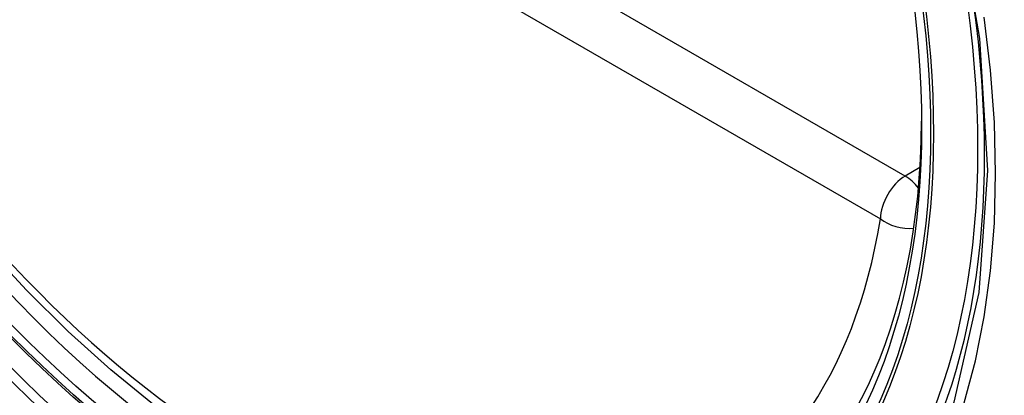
# Model space of a CAD drawing. Header units: inches. Extents: x 532.4 to 626.5, y 208.9 to 290.2.
# Tile 16 of 122: x 533.206 to 533.538, y 269.904 to 270.03. Entities that reach past the tile are written whole.
import ezdxf

# ---------------------------------------------------------------- set-up
doc = ezdxf.new("R2010")
doc.units = ezdxf.units.IN
doc.header["$MEASUREMENT"] = 0
doc.layers.add('Visible Edges(ANSI)', color=7, linetype='Continuous', lineweight=25)
doc.layers.add('Visible Tangent Edges(ANSI)', color=7, linetype='Continuous', lineweight=25)

msp = doc.modelspace()

# ---------------------------------------------------------------- linework, layer by layer
at = {"layer": 'Visible Edges(ANSI)', "flags": 128}
msp.add_lwpolyline([(533.45092, 269.85979), (533.43905, 269.85385), (533.42649, 269.84931), (533.41333, 269.84617), (533.39965, 269.84445), (533.38556, 269.84416), (533.37113, 269.84525), (533.35642, 269.84771), (533.3415, 269.85149), (533.32644, 269.85657), (533.31129, 269.86292), (533.29611, 269.87048), (533.28096, 269.87923), (533.2659, 269.8891), (533.251, 269.90007), (533.23631, 269.91208), (533.2219, 269.92507), (533.20782, 269.93897), (533.19413, 269.95373), (533.1809, 269.96929), (533.16818, 269.98557), (533.15602, 270.0025), (533.14448, 270.02), (533.13361, 270.03799)], dxfattribs=at)
at = {"layer": 'Visible Edges(ANSI)'}
msp.add_ellipse((533.28712, 270.12663), major_axis=(0.15748, -0.27276), ratio=0.57735, start_param=2.363977, end_param=7.060801, dxfattribs=at)
msp.add_ellipse((533.28364, 270.12462), major_axis=(0.15994, -0.27703), ratio=0.57735, dxfattribs=at)
at = {"layer": 'Visible Tangent Edges(ANSI)'}
for p, q in [((533.5043, 269.97753), (533.08456, 270.21987)), ((533.07621, 270.20541), (533.49595, 269.96307)), ((533.50929, 269.98042), (533.5043, 269.97753))]:
    msp.add_line(p, q, dxfattribs=at)
at = {"layer": 'Visible Tangent Edges(ANSI)', "flags": 128}
for points in [[(533.52124, 270.07059), (533.52941, 270.02392), (533.53208, 269.97942), (533.52916, 269.93821), (533.52075, 269.90116), (533.50699, 269.86905), (533.48825, 269.84263), (533.46501, 269.82256), (533.43778, 269.80932), (533.40707, 269.80307), (533.37349, 269.80398), (533.3379, 269.81202), (533.30104, 269.82701), (533.26374, 269.84865), (533.22695, 269.87636), (533.19131, 269.90966), (533.15774, 269.94774), (533.12702, 269.98965), (533.09988, 270.03448)], [(533.47566, 269.82533), (533.48474, 269.83335), (533.49315, 269.84236), (533.50087, 269.85233), (533.50785, 269.86321), (533.51409, 269.87499), (533.51954, 269.8876), (533.52418, 269.90102), (533.52799, 269.91518), (533.53097, 269.93004), (533.5331, 269.94556), (533.53439, 269.96168), (533.53482, 269.97838), (533.53438, 269.99559), (533.53307, 270.01323), (533.53092, 270.03122)]]:
    msp.add_lwpolyline(points, dxfattribs=at)
at = {"layer": 'Visible Tangent Edges(ANSI)'}
for centre, major_axis, ratio, start_param, end_param in [((533.28613, 270.12606), (-0.17318, 0.29996), 0.57735, 5.05527, 10.652693), ((533.28608, 270.12603), (0.15059, -0.26083), 0.57735, 4.097754, 6.89782), ((533.5043, 269.96789), (0.00591, 0.01023), 0.57735, 0.785398, 2.356194), ((533.5043, 269.96789), (0.00591, -0.01023), 0.57735, 1.792602, 2.356194), ((533.5043, 269.96789), (0.01166, -0.00191), 0.667065, 4.028256, 5.068346)]:
    msp.add_ellipse(centre, major_axis=major_axis, ratio=ratio, start_param=start_param, end_param=end_param, dxfattribs=at)
for centre, major_axis in [((533.28672, 270.1264), (-0.17111, 0.29637)), ((533.28375, 270.12468), (0.1627, -0.2818)), ((533.28364, 270.12462), (-0.1621, 0.28076))]:
    msp.add_ellipse(centre, major_axis=major_axis, ratio=0.57735, dxfattribs=at)

doc.saveas('drawing.dxf')
